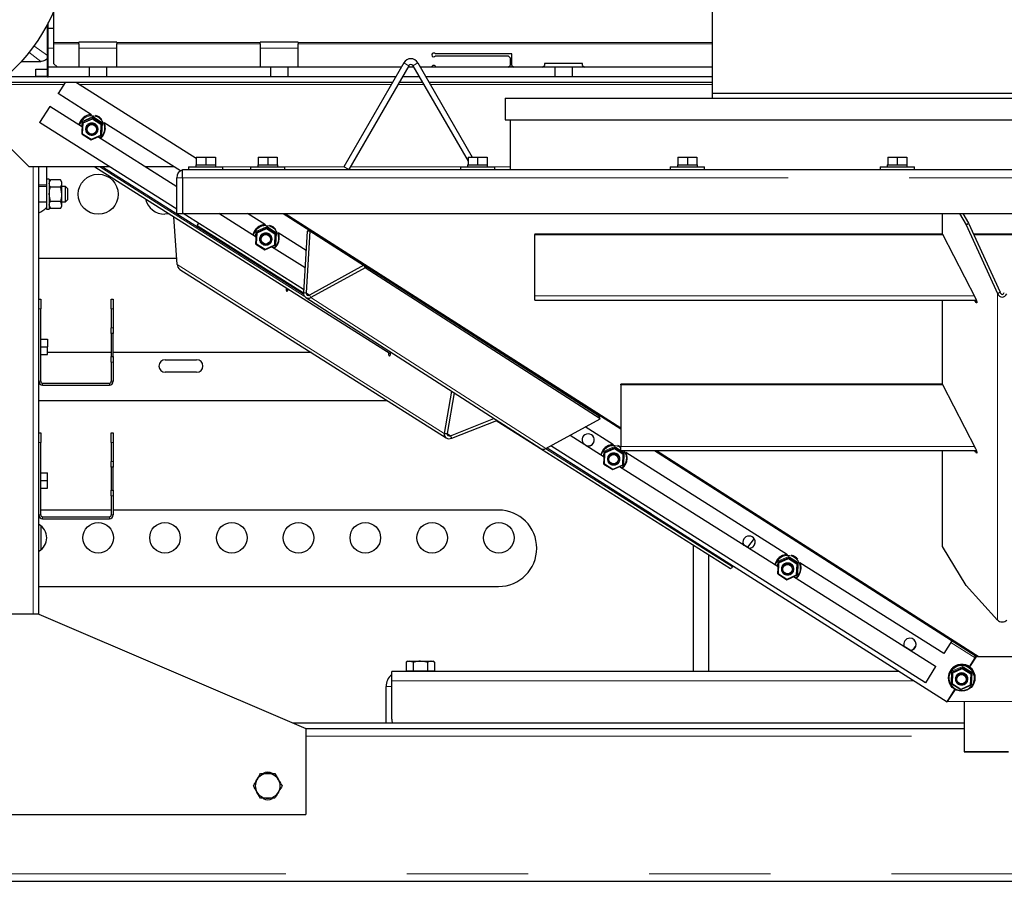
# Model space of a CAD drawing. Header units: millimetres. Extents: x 22 to 263, y 70 to 159.
# Tile 25 of 74: x 107 to 117, y 73 to 82. Entities that reach past the tile are written whole.
import ezdxf

# ---------------------------------------------------------------- set-up
doc = ezdxf.new("R2010")
doc.units = ezdxf.units.MM
doc.linetypes.add('PHANTOM', pattern=[12.7, 6.35, -1.27, 1.27, -1.27, 1.27, -1.27])

msp = doc.modelspace()

# ---------------------------------------------------------------- linework, layer by layer
at = {"color": 7, "linetype": 'Continuous', "lineweight": 25}
for p, q in [((114.003, 89.581), (114.003, 80.881)), ((107.099, 81.737), (107.099, 81.413)), ((107.033, 81.053), (107.033, 81.603)), ((107.043, 81.053), (107.043, 81.622)), ((107.099, 81.559), (107.043, 81.559)), ((107.099, 81.413), (107.099, 81.398)), ((107.099, 81.398), (107.099, 81.193)), ((107.763, 81.418), (107.363, 81.418)), ((107.363, 81.413), (107.363, 81.418)), ((107.363, 81.398), (107.363, 81.413)), ((107.363, 81.398), (107.363, 81.153)), ((107.763, 81.418), (107.763, 81.413)), ((107.763, 81.413), (107.763, 81.398)), ((107.763, 81.153), (107.763, 81.398)), ((109.663, 81.418), (109.263, 81.418)), ((109.263, 81.413), (109.263, 81.418)), ((109.263, 81.398), (109.263, 81.413)), ((109.263, 81.398), (109.263, 81.153)), ((109.663, 81.418), (109.663, 81.413)), ((109.663, 81.413), (109.663, 81.398)), ((109.663, 81.153), (109.663, 81.398)), ((111.903, 81.293), (111.1, 81.293)), ((111.1, 81.273), (111.863, 81.273)), ((111.883, 81.253), (111.863, 81.273)), ((111.883, 81.253), (111.883, 81.173)), ((111.903, 81.173), (111.903, 81.293)), ((106.758, 81.213), (106.965, 81.213)), ((106.913, 81.133), (107.033, 81.133)), ((106.913, 81.053), (106.913, 81.133)), ((107.043, 81.053), (107.043, 81.153)), ((107.473, 81.153), (107.043, 81.153)), ((107.099, 81.193), (107.139, 81.153)), ((107.473, 81.153), (107.473, 81.053)), ((107.653, 81.153), (107.473, 81.153)), ((107.653, 81.153), (107.653, 81.053)), ((109.373, 81.153), (107.653, 81.153)), ((109.373, 81.153), (109.373, 81.053)), ((109.553, 81.153), (109.373, 81.153)), ((109.553, 81.153), (109.553, 81.053)), ((110.742, 81.153), (109.553, 81.153)), ((110.769, 81.2), (110.141, 80.111)), ((110.821, 81.17), (110.193, 80.081)), ((110.875, 81.153), (110.812, 81.153)), ((110.865, 81.17), (111.443, 80.169)), ((110.917, 81.2), (111.488, 80.211)), ((112.353, 81.153), (110.944, 81.153)), ((111.863, 81.153), (111.883, 81.173)), ((111.903, 81.173), (111.923, 81.153)), ((112.223, 81.153), (112.243, 81.173)), ((112.643, 81.193), (112.243, 81.193)), ((112.243, 81.193), (112.243, 81.173)), ((112.353, 81.153), (112.353, 81.053)), ((112.533, 81.153), (112.353, 81.153)), ((112.533, 81.153), (112.533, 81.053)), ((114.003, 81.153), (112.533, 81.153)), ((112.643, 81.173), (112.643, 81.193)), ((112.643, 81.173), (112.663, 81.153)), ((110.685, 81.053), (106.596, 81.053)), ((107.033, 81.058), (106.913, 81.058)), ((107.033, 81.053), (107.043, 81.053)), ((107.473, 81.053), (107.043, 81.053)), ((109.373, 81.053), (107.653, 81.053)), ((110.685, 81.053), (109.553, 81.053)), ((110.932, 81.053), (110.754, 81.053)), ((114.003, 81.053), (111.002, 81.053)), ((112.353, 81.053), (111.002, 81.053)), ((114.003, 81.053), (112.533, 81.053)), ((110.65, 80.993), (106.525, 80.993)), ((107.218, 80.993), (107.145, 80.877)), ((108.594, 80.198), (107.337, 80.992)), ((110.967, 80.993), (110.719, 80.993)), ((114.003, 80.993), (111.036, 80.993)), ((107.145, 80.877), (107.143, 80.878)), ((107.497, 80.654), (107.145, 80.877)), ((111.833, 80.831), (111.833, 80.601)), ((111.833, 80.831), (122.253, 80.831)), ((114.003, 80.881), (114.003, 80.831)), ((114.003, 80.881), (120.083, 80.881)), ((107.059, 80.742), (106.952, 80.573)), ((107.057, 80.743), (107.059, 80.742)), ((107.4, 80.526), (107.059, 80.742)), ((107.508, 80.626), (107.508, 80.618)), ((106.343, 80.605), (106.843, 80.109)), ((106.952, 80.573), (106.949, 80.575)), ((108.389, 79.665), (106.952, 80.573)), ((107.397, 80.453), (107.402, 80.572)), ((107.403, 80.58), (107.402, 80.572)), ((107.439, 80.512), (107.439, 80.51)), ((107.602, 80.567), (107.601, 80.559)), ((108.427, 80.067), (107.628, 80.571)), ((107.64, 80.505), (107.64, 80.513)), ((111.833, 80.601), (122.253, 80.601)), ((111.883, 80.601), (111.883, 80.081)), ((107.397, 80.453), (107.491, 80.394)), ((107.491, 80.394), (107.596, 80.44)), ((107.559, 80.498), (107.559, 80.5)), ((108.389, 79.901), (107.561, 80.425)), ((107.597, 80.448), (107.596, 80.44)), ((107.639, 80.501), (107.64, 80.505)), ((108.594, 80.211), (108.594, 80.131)), ((108.594, 80.211), (108.694, 80.211)), ((108.694, 80.211), (108.694, 80.131)), ((108.694, 80.211), (108.794, 80.211)), ((108.794, 80.211), (108.794, 80.131)), ((109.243, 80.211), (109.243, 80.131)), ((109.243, 80.211), (109.343, 80.211)), ((109.343, 80.211), (109.343, 80.131)), ((109.343, 80.211), (109.443, 80.211)), ((109.443, 80.211), (109.443, 80.131)), ((111.443, 80.211), (111.443, 80.131)), ((111.443, 80.211), (111.543, 80.211)), ((111.543, 80.211), (111.543, 80.131)), ((111.543, 80.211), (111.643, 80.211)), ((111.643, 80.211), (111.643, 80.131)), ((113.643, 80.211), (113.643, 80.131)), ((113.643, 80.211), (113.743, 80.211)), ((113.743, 80.211), (113.743, 80.131)), ((113.743, 80.211), (113.843, 80.211)), ((113.843, 80.211), (113.843, 80.131)), ((115.843, 80.211), (115.843, 80.131)), ((115.843, 80.211), (115.943, 80.211)), ((115.943, 80.211), (115.943, 80.131)), ((115.943, 80.211), (116.043, 80.211)), ((116.043, 80.211), (116.043, 80.131)), ((107.685, 80.109), (106.843, 80.109)), ((106.943, 78.723), (106.943, 80.109)), ((107.023, 80.109), (107.023, 79.98)), ((107.532, 80.109), (110.627, 78.154)), ((107.61, 80.109), (109.718, 78.778)), ((108.359, 80.109), (108.06, 80.109)), ((108.389, 79.901), (108.06, 80.109)), ((108.514, 80.111), (108.514, 80.081)), ((108.514, 80.111), (108.874, 80.111)), ((108.589, 80.131), (108.589, 80.111)), ((108.589, 80.131), (108.594, 80.131)), ((108.594, 80.131), (108.616, 80.131)), ((108.616, 80.131), (108.672, 80.131)), ((108.672, 80.131), (108.694, 80.131)), ((108.694, 80.131), (108.716, 80.131)), ((108.716, 80.131), (108.772, 80.131)), ((108.772, 80.131), (108.794, 80.131)), ((108.794, 80.131), (108.799, 80.131)), ((108.799, 80.111), (108.799, 80.131)), ((108.874, 80.081), (108.874, 80.111)), ((109.163, 80.111), (109.163, 80.081)), ((109.163, 80.111), (109.523, 80.111)), ((109.238, 80.131), (109.238, 80.111)), ((109.238, 80.131), (109.243, 80.131)), ((109.243, 80.131), (109.265, 80.131)), ((109.265, 80.131), (109.321, 80.131)), ((109.321, 80.131), (109.343, 80.131)), ((109.343, 80.131), (109.365, 80.131)), ((109.365, 80.131), (109.421, 80.131)), ((109.421, 80.131), (109.443, 80.131)), ((109.443, 80.131), (109.448, 80.131)), ((109.448, 80.111), (109.448, 80.131)), ((109.523, 80.081), (109.523, 80.111)), ((110.193, 80.081), (110.141, 80.111)), ((111.363, 80.111), (111.363, 80.081)), ((111.363, 80.111), (111.723, 80.111)), ((111.438, 80.131), (111.438, 80.111)), ((111.438, 80.131), (111.443, 80.131)), ((111.443, 80.131), (111.465, 80.131)), ((111.465, 80.131), (111.521, 80.131)), ((111.521, 80.131), (111.543, 80.131)), ((111.543, 80.131), (111.565, 80.131)), ((111.565, 80.131), (111.621, 80.131)), ((111.621, 80.131), (111.643, 80.131)), ((111.643, 80.131), (111.648, 80.131)), ((111.648, 80.111), (111.648, 80.131)), ((111.723, 80.081), (111.723, 80.111)), ((113.563, 80.111), (113.563, 80.081)), ((113.563, 80.111), (113.923, 80.111)), ((113.638, 80.131), (113.638, 80.111)), ((113.638, 80.131), (113.643, 80.131)), ((113.643, 80.131), (113.665, 80.131)), ((113.665, 80.131), (113.721, 80.131)), ((113.721, 80.131), (113.743, 80.131)), ((113.743, 80.131), (113.765, 80.131)), ((113.765, 80.131), (113.821, 80.131)), ((113.821, 80.131), (113.843, 80.131)), ((113.843, 80.131), (113.848, 80.131)), ((113.848, 80.111), (113.848, 80.131)), ((113.923, 80.081), (113.923, 80.111)), ((115.763, 80.111), (115.763, 80.081)), ((115.763, 80.111), (116.123, 80.111)), ((115.838, 80.131), (115.838, 80.111)), ((115.838, 80.131), (115.843, 80.131)), ((115.843, 80.131), (115.865, 80.131)), ((115.865, 80.131), (115.921, 80.131)), ((115.921, 80.131), (115.943, 80.131)), ((115.943, 80.131), (115.965, 80.131)), ((115.965, 80.131), (116.021, 80.131)), ((116.021, 80.131), (116.043, 80.131)), ((116.043, 80.131), (116.048, 80.131)), ((116.048, 80.111), (116.048, 80.131)), ((116.123, 80.081), (116.123, 80.111)), ((108.389, 79.621), (108.389, 79.996)), ((108.449, 79.996), (108.449, 80.081)), ((108.449, 80.081), (108.474, 80.081)), ((108.449, 79.996), (108.449, 79.621)), ((108.474, 80.081), (125.612, 80.081)), ((107.023, 79.903), (106.943, 79.903)), ((107.053, 79.98), (107.023, 79.98)), ((107.023, 79.98), (107.023, 79.666)), ((107.053, 79.98), (107.053, 79.666)), ((107.065, 79.973), (107.053, 79.953)), ((107.171, 79.973), (107.065, 79.973)), ((107.171, 79.898), (107.065, 79.898)), ((107.183, 79.953), (107.171, 79.973)), ((107.171, 79.898), (107.183, 79.823)), ((107.183, 79.953), (107.183, 79.936)), ((107.183, 79.936), (107.183, 79.823)), ((107.223, 79.903), (107.183, 79.903)), ((107.243, 79.883), (107.223, 79.903)), ((107.223, 79.743), (107.223, 79.903)), ((107.065, 79.748), (107.053, 79.823)), ((107.183, 79.823), (107.183, 79.711)), ((107.243, 79.883), (107.243, 79.763)), ((106.943, 79.743), (107.023, 79.743)), ((107.065, 79.673), (107.053, 79.711)), ((107.053, 79.693), (107.065, 79.673)), ((107.171, 79.748), (107.065, 79.748)), ((107.171, 79.748), (107.183, 79.711)), ((107.171, 79.673), (107.183, 79.693)), ((107.183, 79.743), (107.223, 79.743)), ((107.183, 79.711), (107.183, 79.693)), ((107.223, 79.743), (107.243, 79.763)), ((107.023, 79.666), (107.053, 79.666)), ((107.171, 79.673), (107.065, 79.673)), ((108.393, 79.086), (108.36, 79.586)), ((108.389, 79.621), (108.449, 79.621)), ((108.449, 79.621), (125.637, 79.621)), ((109.719, 78.824), (108.458, 79.621)), ((109.223, 79.374), (108.832, 79.621)), ((109.32, 79.502), (109.132, 79.621)), ((109.506, 79.621), (113.043, 77.363)), ((116.417, 79.405), (116.417, 79.621)), ((116.594, 79.621), (116.665, 79.504)), ((116.629, 79.621), (116.691, 79.519)), ((108.619, 79.52), (108.603, 79.496)), ((108.604, 79.499), (108.603, 79.496)), ((108.603, 79.496), (109.717, 78.789)), ((108.617, 79.52), (108.604, 79.499)), ((116.665, 79.504), (116.691, 79.519)), ((116.665, 79.504), (116.995, 78.781)), ((116.691, 79.519), (117.021, 78.795)), ((109.22, 79.301), (109.225, 79.42)), ((109.226, 79.427), (109.225, 79.42)), ((109.332, 79.474), (109.331, 79.466)), ((109.426, 79.414), (109.425, 79.407)), ((109.745, 79.234), (109.451, 79.419)), ((109.757, 79.437), (109.717, 78.789)), ((109.786, 79.437), (109.746, 78.788)), ((109.786, 79.437), (109.757, 79.437)), ((110.347, 79.076), (109.786, 79.437)), ((112.143, 79.407), (112.143, 79.401)), ((112.143, 79.407), (116.417, 79.407)), ((112.143, 79.401), (116.419, 79.401)), ((112.143, 78.757), (112.143, 79.401)), ((116.417, 79.405), (116.761, 78.733)), ((116.742, 79.407), (117.344, 79.407)), ((116.745, 79.401), (117.341, 79.401)), ((109.22, 79.301), (109.314, 79.241)), ((109.263, 79.36), (109.263, 79.358)), ((109.314, 79.241), (109.42, 79.288)), ((109.382, 79.346), (109.382, 79.348)), ((109.734, 79.052), (109.384, 79.272)), ((109.421, 79.296), (109.42, 79.288)), ((109.463, 79.353), (109.464, 79.361)), ((109.463, 79.349), (109.463, 79.353)), ((106.943, 79.153), (108.389, 79.153)), ((110.351, 79.079), (109.781, 78.766)), ((110.364, 79.053), (110.351, 79.079)), ((112.816, 77.496), (110.351, 79.079)), ((108.422, 79.035), (111.214, 77.27)), ((110.364, 79.053), (109.794, 78.74)), ((112.829, 77.47), (110.364, 79.053)), ((112.143, 78.713), (112.143, 78.757)), ((116.995, 78.781), (117.021, 78.795)), ((106.943, 78.723), (106.963, 78.723)), ((106.943, 78.623), (106.943, 78.723)), ((106.963, 78.723), (106.963, 78.623)), ((107.703, 78.723), (107.723, 78.723)), ((107.703, 78.623), (107.703, 78.723)), ((107.723, 78.723), (107.723, 78.623)), ((109.741, 78.741), (112.206, 77.158)), ((112.143, 78.713), (116.771, 78.713)), ((116.417, 77.829), (116.417, 78.713)), ((116.761, 78.699), (116.751, 78.713)), ((106.943, 77.863), (106.943, 78.623)), ((106.963, 77.863), (106.963, 78.623)), ((107.703, 78.623), (107.703, 78.423)), ((107.723, 78.623), (107.723, 78.423)), ((107.703, 78.363), (107.703, 78.423)), ((107.723, 78.363), (107.703, 78.363)), ((107.703, 78.363), (107.703, 78.123)), ((107.723, 78.423), (107.723, 78.363)), ((107.723, 78.123), (107.723, 78.363)), ((106.963, 78.303), (107.033, 78.303)), ((107.033, 78.303), (107.033, 78.223)), ((106.963, 78.223), (107.033, 78.223)), ((106.963, 78.143), (107.033, 78.143)), ((107.033, 78.143), (107.033, 78.223)), ((107.703, 78.163), (107.033, 78.163)), ((109.801, 78.163), (107.723, 78.163)), ((110.613, 78.163), (110.613, 78.163)), ((110.629, 78.171), (110.627, 78.154)), ((107.703, 78.123), (107.723, 78.123)), ((107.703, 78.063), (107.703, 78.123)), ((107.703, 78.063), (107.703, 77.863)), ((107.723, 78.123), (107.723, 78.063)), ((107.723, 78.063), (107.723, 77.863)), ((108.268, 78.088), (108.598, 78.088)), ((108.598, 77.958), (108.268, 77.958)), ((106.943, 77.323), (106.943, 77.863)), ((106.983, 77.843), (107.683, 77.843)), ((116.417, 77.831), (113.043, 77.831)), ((113.043, 77.825), (113.043, 77.831)), ((116.417, 77.829), (116.761, 77.157)), ((106.983, 77.823), (107.683, 77.823)), ((111.271, 77.759), (111.193, 77.316)), ((111.297, 77.741), (111.223, 77.315)), ((116.419, 77.825), (113.043, 77.825)), ((113.043, 77.825), (113.043, 77.181)), ((106.943, 77.663), (110.592, 77.663)), ((111.259, 77.292), (111.715, 77.473)), ((111.272, 77.266), (111.746, 77.453)), ((111.739, 77.451), (114.194, 75.9)), ((112.259, 77.157), (112.829, 77.47)), ((112.829, 77.47), (112.816, 77.496)), ((106.943, 77.323), (106.963, 77.323)), ((106.943, 77.223), (106.943, 77.323)), ((106.963, 77.323), (106.963, 77.223)), ((107.703, 77.223), (107.703, 77.323)), ((107.703, 77.323), (107.723, 77.323)), ((107.723, 77.323), (107.723, 77.223)), ((111.193, 77.316), (111.223, 77.315)), ((112.967, 77.197), (112.672, 77.384)), ((106.943, 76.463), (106.943, 77.223)), ((106.963, 76.463), (106.963, 77.223)), ((107.703, 77.223), (107.703, 77.023)), ((107.723, 77.223), (107.723, 77.023)), ((111.272, 77.266), (111.259, 77.292)), ((112.87, 77.069), (112.512, 77.296)), ((112.686, 77.188), (112.652, 77.209)), ((112.272, 77.164), (113.365, 76.473)), ((112.274, 77.165), (116.464, 74.505)), ((116.238, 74.704), (112.312, 77.186)), ((112.678, 77.191), (112.658, 77.204)), ((112.867, 76.996), (112.872, 77.115)), ((112.873, 77.123), (112.872, 77.115)), ((112.979, 77.169), (112.978, 77.162)), ((113.043, 77.137), (113.043, 77.181)), ((113.043, 77.137), (116.771, 77.137)), ((113.073, 77.11), (113.072, 77.102)), ((114.791, 76.045), (113.098, 77.115)), ((113.396, 77.137), (116.758, 74.99)), ((116.417, 76.131), (116.417, 77.137)), ((116.761, 77.123), (116.751, 77.137)), ((107.703, 76.963), (107.703, 77.023)), ((107.723, 77.023), (107.723, 76.963)), ((112.91, 77.055), (112.91, 77.053)), ((113.029, 77.041), (113.029, 77.043)), ((113.11, 77.048), (113.111, 77.056)), ((113.11, 77.044), (113.11, 77.048)), ((106.963, 76.903), (107.033, 76.903)), ((107.033, 76.823), (107.033, 76.903)), ((107.723, 76.963), (107.703, 76.963)), ((107.703, 76.963), (107.703, 76.723)), ((107.723, 76.723), (107.723, 76.963)), ((112.867, 76.996), (112.961, 76.937)), ((112.961, 76.937), (113.067, 76.983)), ((114.694, 75.917), (113.031, 76.968)), ((113.068, 76.991), (113.067, 76.983)), ((106.963, 76.823), (107.033, 76.823)), ((107.033, 76.743), (107.033, 76.823)), ((106.963, 76.743), (107.033, 76.743)), ((107.703, 76.723), (107.723, 76.723)), ((107.703, 76.663), (107.703, 76.723)), ((107.723, 76.723), (107.723, 76.663)), ((107.703, 76.663), (107.703, 76.463)), ((107.723, 76.663), (107.723, 76.463)), ((107.703, 76.513), (106.963, 76.513)), ((111.763, 76.513), (107.723, 76.513)), ((106.943, 75.423), (106.943, 76.463)), ((106.983, 76.443), (107.683, 76.443)), ((106.983, 76.423), (107.683, 76.423)), ((106.963, 76.351), (106.963, 76.096)), ((114.441, 76.214), (114.371, 76.123)), ((113.803, 76.147), (113.803, 74.823)), ((113.806, 74.823), (113.806, 76.145)), ((114.383, 76.116), (114.332, 76.148)), ((114.378, 76.116), (114.335, 76.144)), ((116.665, 75.723), (116.417, 76.131)), ((113.968, 74.823), (113.968, 76.042)), ((114.697, 75.97), (114.696, 75.963)), ((114.802, 76.017), (114.801, 76.009)), ((114.222, 75.929), (114.215, 75.919)), ((114.691, 75.844), (114.696, 75.963)), ((114.733, 75.903), (114.733, 75.901)), ((114.853, 75.889), (114.853, 75.891)), ((114.896, 75.958), (114.895, 75.95)), ((116.431, 75.009), (114.922, 75.962)), ((114.933, 75.892), (114.934, 75.896)), ((114.934, 75.896), (114.934, 75.904)), ((114.691, 75.844), (114.785, 75.784)), ((114.785, 75.784), (114.89, 75.831)), ((116.345, 74.873), (114.855, 75.815)), ((114.891, 75.839), (114.89, 75.831)), ((106.943, 75.713), (111.763, 75.713)), ((116.995, 75.36), (116.665, 75.723)), ((106.943, 75.423), (106.143, 75.423)), ((106.943, 75.423), (109.743, 74.223)), ((116.516, 75.144), (116.431, 75.009)), ((116.758, 74.99), (116.516, 75.144)), ((116.077, 75.045), (116.015, 75.084)), ((116.074, 75.045), (116.016, 75.081)), ((116.772, 74.982), (116.699, 74.871)), ((116.772, 74.982), (116.699, 74.871)), ((116.699, 74.871), (116.758, 74.964)), ((116.774, 74.981), (116.701, 74.869)), ((116.77, 74.982), (116.758, 74.99)), ((116.758, 74.964), (116.762, 74.976)), ((116.77, 74.983), (116.759, 74.965)), ((116.766, 74.985), (116.764, 74.98)), ((116.816, 74.977), (116.802, 74.975)), ((116.826, 74.976), (116.826, 74.974)), ((117.26, 74.974), (116.826, 74.974)), ((110.813, 74.929), (110.793, 74.918)), ((110.793, 74.918), (110.793, 74.829)), ((110.813, 74.929), (110.83, 74.929)), ((110.868, 74.918), (110.83, 74.929)), ((110.83, 74.929), (110.943, 74.929)), ((110.868, 74.918), (110.868, 74.829)), ((110.943, 74.929), (111.056, 74.929)), ((111.018, 74.918), (111.018, 74.829)), ((111.093, 74.918), (111.056, 74.929)), ((111.056, 74.929), (111.073, 74.929)), ((111.093, 74.918), (111.073, 74.929)), ((111.093, 74.918), (111.093, 74.829)), ((116.345, 74.873), (116.238, 74.704)), ((116.342, 74.876), (116.345, 74.873)), ((116.626, 74.865), (116.625, 74.857)), ((115.963, 74.823), (110.643, 74.823)), ((110.643, 74.723), (110.643, 74.823)), ((110.793, 74.829), (110.83, 74.829)), ((110.813, 74.829), (110.813, 74.823)), ((110.83, 74.829), (110.868, 74.829)), ((110.868, 74.829), (110.943, 74.829)), ((110.943, 74.829), (111.018, 74.829)), ((111.018, 74.829), (111.056, 74.829)), ((111.056, 74.829), (111.093, 74.829)), ((111.073, 74.823), (111.073, 74.829)), ((116.479, 74.772), (116.478, 74.768)), ((116.514, 74.692), (116.519, 74.81)), ((116.52, 74.818), (116.519, 74.81)), ((116.557, 74.751), (116.557, 74.749)), ((116.676, 74.737), (116.676, 74.738)), ((116.72, 74.805), (116.719, 74.798)), ((116.757, 74.74), (116.757, 74.744)), ((110.583, 74.283), (110.583, 74.663)), ((110.643, 74.323), (110.643, 74.723)), ((116.464, 74.505), (116.547, 74.634)), ((116.548, 74.634), (116.467, 74.509)), ((116.514, 74.692), (116.608, 74.632)), ((116.608, 74.632), (116.714, 74.679)), ((116.715, 74.686), (116.714, 74.679)), ((116.467, 74.509), (117.619, 74.511)), ((116.643, 74.51), (116.643, 73.98)), ((109.603, 74.283), (116.643, 74.283)), ((109.743, 74.223), (116.643, 74.223)), ((109.743, 74.223), (109.743, 73.323)), ((109.268, 73.753), (109.343, 73.753)), ((109.418, 73.753), (109.456, 73.688)), ((109.268, 73.493), (109.23, 73.558)), ((109.418, 73.493), (109.343, 73.493)), ((106.143, 73.323), (109.743, 73.323)), ((103.183, 72.623), (130.903, 72.623))]:
    msp.add_line(p, q, dxfattribs=at)
at = {"color": 8, "linetype": 'PHANTOM', "lineweight": 18}
for p, q in [((106.89, 81.379), (107.033, 81.275)), ((107.099, 81.353), (107.043, 81.353)), ((107.099, 81.413), (107.363, 81.413)), ((107.363, 81.398), (107.099, 81.398)), ((107.763, 81.353), (107.363, 81.353)), ((107.763, 81.413), (109.263, 81.413)), ((109.263, 81.398), (107.763, 81.398)), ((109.663, 81.353), (109.263, 81.353)), ((109.663, 81.413), (114.003, 81.413)), ((114.003, 81.398), (109.663, 81.398)), ((106.965, 81.213), (106.838, 81.313)), ((110.821, 81.17), (110.769, 81.2)), ((110.865, 81.17), (110.917, 81.2)), ((106.497, 80.972), (107.203, 80.972)), ((107.369, 80.972), (110.637, 80.972)), ((110.707, 80.972), (110.979, 80.972)), ((111.049, 80.972), (114.003, 80.972)), ((107.395, 80.586), (107.509, 80.636)), ((107.402, 80.572), (107.508, 80.618)), ((107.508, 80.626), (107.403, 80.58)), ((107.602, 80.567), (107.508, 80.626)), ((107.508, 80.618), (107.601, 80.559)), ((107.509, 80.636), (107.611, 80.572)), ((107.393, 80.531), (107.395, 80.586)), ((107.408, 80.567), (107.403, 80.456)), ((107.507, 80.611), (107.408, 80.567)), ((107.595, 80.555), (107.507, 80.611)), ((107.591, 80.443), (107.595, 80.555)), ((107.601, 80.559), (107.596, 80.44)), ((107.597, 80.448), (107.602, 80.567)), ((107.611, 80.572), (107.605, 80.444)), ((107.403, 80.456), (107.491, 80.4)), ((107.491, 80.4), (107.591, 80.443)), ((107.605, 80.444), (107.561, 80.424)), ((106.883, 75.423), (106.883, 80.109)), ((107.584, 80.109), (109.726, 78.756)), ((109.163, 80.109), (108.874, 80.109)), ((110.144, 80.109), (109.523, 80.109)), ((111.363, 80.109), (110.209, 80.109)), ((111.883, 80.109), (111.723, 80.109)), ((108.449, 79.996), (108.389, 79.996)), ((108.449, 79.996), (125.637, 79.996)), ((107.023, 79.923), (106.943, 79.923)), ((109.527, 79.621), (113.043, 77.376)), ((109.218, 79.434), (109.333, 79.484)), ((109.333, 79.484), (109.434, 79.42)), ((109.216, 79.379), (109.218, 79.434)), ((109.225, 79.42), (109.331, 79.466)), ((109.332, 79.474), (109.226, 79.427)), ((109.231, 79.415), (109.226, 79.303)), ((109.33, 79.459), (109.231, 79.415)), ((109.419, 79.403), (109.33, 79.459)), ((109.331, 79.466), (109.425, 79.407)), ((109.426, 79.414), (109.332, 79.474)), ((109.414, 79.291), (109.419, 79.403)), ((109.425, 79.407), (109.42, 79.288)), ((109.421, 79.296), (109.426, 79.414)), ((109.434, 79.42), (109.429, 79.291)), ((109.226, 79.303), (109.315, 79.248)), ((109.315, 79.248), (109.414, 79.291)), ((109.429, 79.291), (109.385, 79.272)), ((111.193, 77.316), (108.393, 79.086)), ((109.746, 78.788), (109.717, 78.789)), ((109.781, 78.766), (109.746, 78.788)), ((109.781, 78.766), (109.794, 78.74)), ((112.143, 78.757), (116.749, 78.757)), ((116.995, 75.36), (116.995, 78.781)), ((109.794, 78.74), (112.259, 77.157)), ((116.761, 78.699), (116.774, 78.705)), ((106.963, 78.623), (106.943, 78.623)), ((107.723, 78.623), (107.703, 78.623)), ((107.703, 78.423), (107.723, 78.423)), ((110.613, 78.163), (110.613, 78.163)), ((107.723, 78.063), (107.703, 78.063)), ((106.963, 77.863), (106.943, 77.863)), ((106.983, 77.823), (106.983, 77.843)), ((107.683, 77.823), (107.683, 77.843)), ((107.703, 77.863), (107.723, 77.863)), ((111.259, 77.292), (111.223, 77.315)), ((106.963, 77.223), (106.943, 77.223)), ((107.723, 77.223), (107.703, 77.223)), ((112.257, 77.156), (114.215, 75.919)), ((112.863, 77.074), (112.865, 77.129)), ((112.865, 77.129), (112.979, 77.179)), ((112.872, 77.115), (112.978, 77.162)), ((112.979, 77.169), (112.873, 77.123)), ((112.878, 77.11), (112.873, 76.999)), ((112.977, 77.154), (112.878, 77.11)), ((113.066, 77.098), (112.977, 77.154)), ((112.978, 77.162), (113.072, 77.102)), ((112.979, 77.179), (113.043, 77.139)), ((113.073, 77.11), (112.979, 77.169)), ((116.749, 77.181), (113.043, 77.181)), ((113.046, 77.137), (113.081, 77.115)), ((113.068, 76.991), (113.073, 77.11)), ((113.081, 77.115), (113.076, 76.987)), ((113.417, 77.137), (116.802, 74.975)), ((116.761, 77.123), (116.774, 77.13)), ((107.703, 77.023), (107.723, 77.023)), ((113.061, 76.987), (113.066, 77.098)), ((113.072, 77.102), (113.067, 76.983)), ((112.873, 76.999), (112.962, 76.943)), ((112.962, 76.943), (113.061, 76.987)), ((113.076, 76.987), (113.032, 76.967)), ((107.723, 76.663), (107.703, 76.663)), ((106.963, 76.463), (106.943, 76.463)), ((106.983, 76.423), (106.983, 76.443)), ((107.683, 76.423), (107.683, 76.443)), ((107.703, 76.463), (107.723, 76.463)), ((114.686, 75.922), (114.689, 75.977)), ((114.689, 75.977), (114.803, 76.027)), ((114.696, 75.963), (114.801, 76.009)), ((114.802, 76.017), (114.697, 75.97)), ((114.801, 76.002), (114.701, 75.958)), ((114.801, 76.009), (114.895, 75.95)), ((114.889, 75.946), (114.801, 76.002)), ((114.896, 75.958), (114.802, 76.017)), ((114.803, 76.027), (114.904, 75.963)), ((114.701, 75.958), (114.697, 75.846)), ((114.884, 75.834), (114.889, 75.946)), ((114.895, 75.95), (114.89, 75.831)), ((114.891, 75.839), (114.896, 75.958)), ((114.904, 75.963), (114.899, 75.834)), ((114.697, 75.846), (114.785, 75.791)), ((114.785, 75.791), (114.884, 75.834)), ((114.899, 75.834), (114.855, 75.815)), ((116.504, 75.125), (116.758, 74.964)), ((116.512, 74.824), (116.626, 74.874)), ((116.519, 74.81), (116.625, 74.857)), ((116.626, 74.865), (116.52, 74.818)), ((116.624, 74.849), (116.525, 74.806)), ((116.713, 74.794), (116.624, 74.849)), ((116.625, 74.857), (116.719, 74.798)), ((116.626, 74.874), (116.728, 74.81)), ((116.72, 74.805), (116.626, 74.865)), ((116.507, 74.696), (116.512, 74.824)), ((116.525, 74.806), (116.52, 74.694)), ((116.708, 74.682), (116.713, 74.794)), ((116.719, 74.798), (116.714, 74.679)), ((116.715, 74.686), (116.72, 74.805)), ((116.728, 74.81), (116.722, 74.682)), ((110.643, 74.663), (110.583, 74.663)), ((116.121, 74.723), (110.643, 74.723)), ((116.608, 74.632), (116.507, 74.696)), ((116.52, 74.694), (116.609, 74.638)), ((116.722, 74.682), (116.608, 74.632)), ((116.609, 74.638), (116.708, 74.682)), ((109.743, 74.143), (116.643, 74.143)), ((103.183, 72.703), (130.903, 72.703))]:
    msp.add_line(p, q, dxfattribs=at)
at = {"color": 7, "linetype": 'Continuous', "lineweight": 25, "flags": 128}
for points in [[(107.64, 80.513), (107.638, 80.544), (107.631, 80.57)], [(108.31, 79.618), (108.305, 79.617), (108.266, 79.613)], [(109.464, 79.361), (109.462, 79.392), (109.454, 79.417)], [(109.553, 78.833), (109.551, 78.82), (109.549, 78.81), (109.547, 78.805), (109.544, 78.804), (109.542, 78.807), (109.54, 78.815), (109.539, 78.827), (109.539, 78.842)], [(116.761, 78.733), (116.768, 78.718), (116.774, 78.706), (116.777, 78.695), (116.778, 78.688), (116.777, 78.685), (116.774, 78.685), (116.768, 78.69), (116.761, 78.699)], [(110.627, 78.154), (110.625, 78.141), (110.623, 78.131), (110.621, 78.126), (110.618, 78.125), (110.616, 78.128), (110.614, 78.136), (110.613, 78.148), (110.613, 78.163)], [(113.009, 77.192), (113.037, 77.181), (113.043, 77.178)], [(113.111, 77.056), (113.109, 77.087), (113.101, 77.113)], [(116.761, 77.157), (116.768, 77.143), (116.774, 77.13), (116.777, 77.119), (116.778, 77.112), (116.777, 77.109), (116.774, 77.11), (116.768, 77.115), (116.761, 77.123)], [(114.934, 75.904), (114.932, 75.935), (114.925, 75.96)], [(116.826, 74.974), (116.827, 74.975), (116.827, 74.975), (116.826, 74.976), (116.825, 74.977), (116.823, 74.977), (116.821, 74.977), (116.818, 74.977), (116.816, 74.977)], [(116.643, 73.98), (116.647, 73.98), (116.657, 73.98), (116.675, 73.98), (116.699, 73.981), (116.729, 73.981), (116.765, 73.981), (116.806, 73.981), (116.851, 73.981), (116.899, 73.981), (116.95, 73.981), (117.003, 73.981), (117.056, 73.981), (117.11, 73.981)], [(117.11, 73.979), (117.056, 73.979), (117.003, 73.979), (116.95, 73.979), (116.899, 73.979), (116.851, 73.979), (116.806, 73.979), (116.765, 73.979), (116.729, 73.979), (116.699, 73.979), (116.675, 73.98), (116.657, 73.98), (116.647, 73.98), (116.643, 73.98)], [(116.683, 73.98), (116.687, 73.98), (116.697, 73.98), (116.714, 73.98), (116.738, 73.981), (116.767, 73.981), (116.802, 73.981), (116.842, 73.981), (116.885, 73.981), (116.932, 73.981), (116.981, 73.981), (117.03, 73.981), (117.081, 73.981)], [(117.081, 73.979), (117.03, 73.979), (116.981, 73.979), (116.932, 73.979), (116.885, 73.979), (116.842, 73.979), (116.802, 73.979), (116.767, 73.979), (116.738, 73.98), (116.714, 73.98), (116.697, 73.98), (116.687, 73.98), (116.683, 73.98)]]:
    msp.add_lwpolyline(points, dxfattribs=at)
at = {"color": 7, "linetype": 'Continuous', "lineweight": 25}
for centre, radius in [((105.273, 82.553), 2), ((107.499, 80.504), 0.0599), ((107.499, 80.503), 0.0498), ((107.566, 79.823), 0.21), ((109.323, 79.352), 0.0599), ((109.323, 79.351), 0.0498), ((112.969, 77.047), 0.0599), ((112.969, 77.046), 0.0498), ((107.566, 76.223), 0.16), ((108.266, 76.223), 0.16), ((108.966, 76.223), 0.16), ((109.666, 76.223), 0.16), ((110.366, 76.223), 0.16), ((111.066, 76.223), 0.16), ((111.766, 76.223), 0.16), ((114.793, 75.895), 0.0599), ((114.793, 75.894), 0.0498), ((116.618, 74.754), 0.139), ((116.616, 74.742), 0.0599), ((116.616, 74.741), 0.0498)]:
    msp.add_circle(centre, radius, dxfattribs=at)
at = {"color": 8, "linetype": 'PHANTOM', "lineweight": 18}
for centre, radius in [((107.499, 80.505), 0.0657), ((109.323, 79.353), 0.0657), ((112.97, 77.048), 0.0657), ((114.793, 75.896), 0.0657), ((116.618, 74.753), 0.131), ((116.617, 74.744), 0.0657)]:
    msp.add_circle(centre, radius, dxfattribs=at)
at = {"color": 7, "linetype": 'Continuous', "lineweight": 25}
for centre, radius, start, end in [((110.843, 81.158), 0.085, 30, 150), ((111.083, 81.283), 0.02, 30, 330), ((110.843, 81.158), 0.025, 30, 150), ((111.083, 81.153), 0.02, 0, 180), ((107.5, 80.519), 0.139, 93.6839, 167.5173), ((107.5, 80.515), 0.14, 91.3514, 166.0007), ((107.5, 80.514), 0.14, 41.4405, 73.9786), ((107.499, 80.506), 0.06, 354.4106, 173.8895), ((107.502, 80.516), 0.139, 308.6475, 357.5372), ((107.502, 80.515), 0.138, 357.5911, 23.7455), ((108.474, 79.996), 0.085, 107.1046, 180), ((106.866, 79.823), 0.21, 291.5102, 318.3846), ((108.266, 79.823), 0.21, 193.3289, 270), ((109.323, 79.367), 0.139, 93.6843, 167.5166), ((109.323, 79.363), 0.14, 91.3507, 166.0017), ((109.324, 79.362), 0.14, 41.4405, 73.9786), ((109.323, 79.354), 0.06, 354.4101, 173.8894), ((109.325, 79.363), 0.138, 357.5994, 23.7372), ((109.325, 79.363), 0.139, 308.6472, 357.5378), ((109.769, 78.785), 0.0514, 175.492, 299.756), ((109.77, 78.786), 0.0234, 175.4908, 299.7571), ((108.268, 78.023), 0.065, 90, 270), ((108.598, 78.023), 0.065, 270, 90), ((106.983, 77.863), 0.04, 180, 270), ((106.983, 77.863), 0.02, 180, 270), ((107.683, 77.863), 0.04, 270, 0), ((107.683, 77.863), 0.02, 270, 0), ((112.702, 77.247), 0.0645, 89.6513, 216.9447), ((112.702, 77.247), 0.0646, 257.9958, 90.2056), ((112.702, 77.251), 0.0645, 175.9773, 227.0652), ((112.702, 77.251), 0.0649, 248.203, 352.6355), ((112.233, 77.202), 0.0519, 237.6506, 299.603), ((112.97, 77.062), 0.139, 93.6827, 167.5186), ((112.97, 77.058), 0.14, 91.3503, 166.0018), ((112.97, 77.049), 0.06, 354.4103, 173.8897), ((112.972, 77.058), 0.138, 357.5934, 23.7422), ((112.972, 77.059), 0.139, 308.6476, 357.5376), ((111.763, 76.113), 0.4, 270, 90), ((106.983, 76.463), 0.04, 180, 270), ((106.983, 76.463), 0.02, 180, 270), ((107.683, 76.463), 0.04, 270, 0), ((107.683, 76.463), 0.02, 270, 0), ((106.866, 76.223), 0.16, 298.7671, 61.2329), ((114.388, 76.177), 0.0645, 89.6566, 208.1148), ((114.388, 76.18), 0.0643, 175.9444, 214.3505), ((114.389, 76.177), 0.0646, 266.7964, 90.2485), ((114.389, 76.18), 0.0648, 260.8332, 352.6805), ((114.794, 75.91), 0.139, 93.6859, 167.5151), ((114.793, 75.906), 0.14, 91.3511, 166.0012), ((114.794, 75.905), 0.14, 41.4409, 73.9781), ((114.179, 75.937), 0.0396, 291.2215, 333.4314), ((114.793, 75.897), 0.06, 354.4102, 173.8898), ((114.795, 75.906), 0.139, 308.6466, 357.5377), ((114.796, 75.906), 0.138, 357.5961, 23.7416), ((116.074, 75.106), 0.0646, 89.6622, 201.229), ((116.075, 75.106), 0.0646, 273.6735, 90.2677), ((116.074, 75.11), 0.0643, 175.9299, 206.2531), ((116.075, 75.11), 0.0648, 268.8875, 352.6989), ((116.618, 74.757), 0.14, 354.4441, 173.856), ((110.743, 74.663), 0.16, 128.6822, 180), ((116.616, 74.744), 0.06, 354.4103, 173.8898), ((110.743, 74.323), 0.1, 180, 203.5782), ((109.343, 73.623), 0.13, 90, 150), ((109.343, 73.673), 0.095, 59.1662, 121.1996), ((109.343, 73.623), 0.13, 30, 90), ((109.343, 73.623), 0.13, 150, 210), ((109.343, 73.623), 0.13, 330, 30), ((109.343, 73.623), 0.13, 210, 270), ((109.343, 73.573), 0.095, 239.1662, 301.1996), ((109.343, 73.623), 0.13, 270, 330)]:
    msp.add_arc(centre, radius, start, end, dxfattribs=at)
at = {"color": 8, "linetype": 'PHANTOM', "lineweight": 18}
for centre, radius, start, end in [((107.5, 80.514), 0.132, 357.8748, 166.7043), ((107.501, 80.515), 0.131, 307.8553, 357.5341), ((109.323, 79.362), 0.132, 357.8746, 166.7042), ((109.325, 79.362), 0.131, 307.8551, 357.5343), ((112.97, 77.057), 0.132, 56.5785, 166.6827), ((112.972, 77.058), 0.131, 357.6038, 37.581), ((112.972, 77.058), 0.131, 307.8544, 357.535), ((114.794, 75.905), 0.132, 357.8746, 166.7044), ((114.795, 75.905), 0.131, 307.8558, 357.5335)]:
    msp.add_arc(centre, radius, start, end, dxfattribs=at)
at = {"color": 7, "linetype": 'Continuous', "lineweight": 25}
for centre, major_axis, ratio, start_param, end_param in [((107.507, 80.612), (0.00051, 0.00678), 0.002835, 0.103249, 1.674045), ((107.509, 80.635), (0.00068, 0.00904), 0.002835, 3.244841, 4.815638), ((107.395, 80.585), (0.00777, -0.00531), 0.087332, 0.047381, 1.618177), ((107.408, 80.568), (0.00583, -0.00398), 0.087332, 3.188974, 4.75977), ((107.595, 80.556), (0.00613, 0.00321), 0.084518, 4.656521, 6.227318), ((107.61, 80.571), (0.00818, 0.00428), 0.084518, 1.514929, 3.085725), ((107.403, 80.456), (0.00613, 0.00321), 0.084518, 3.085725, 4.656521), ((107.591, 80.444), (0.00583, -0.00398), 0.087332, 4.75977, 6.330566), ((107.605, 80.443), (0.00777, -0.00531), 0.087332, 1.618177, 3.188974), ((107.491, 80.401), (0.00051, 0.00678), 0.002835, 1.674045, 3.244841), ((109.332, 79.483), (0.00068, 0.00904), 0.002835, 3.244841, 4.815638), ((109.218, 79.433), (0.00777, -0.00531), 0.087332, 0.047381, 1.618177), ((109.231, 79.416), (0.00583, -0.00398), 0.087332, 3.188974, 4.75977), ((109.331, 79.459), (0.00051, 0.00678), 0.002835, 0.103249, 1.674045), ((109.419, 79.404), (0.00613, 0.00321), 0.084518, 4.656521, 6.227318), ((109.434, 79.419), (0.00818, 0.00428), 0.084518, 1.514929, 3.085725), ((109.226, 79.304), (0.00613, 0.00321), 0.084518, 3.085725, 4.656521), ((109.414, 79.292), (0.00583, -0.00398), 0.087332, 4.75977, 6.330566), ((109.428, 79.29), (0.00777, -0.00531), 0.087332, 1.618177, 3.188974), ((109.315, 79.248), (0.00051, 0.00678), 0.002835, 1.674045, 3.244841), ((108.444, 79.087), (-0.013, 0.0578), 0.851989, 1.388866, 2.435832), ((117.043, 78.815), (0, 0.0695), 0.791018, 2.094395, 4.18879), ((117.043, 78.815), (0, 0.0411), 0.608874, 2.094395, 4.18879), ((111.251, 77.312), (0.0578, 0.013), 0.851979, 2.800156, 4.894551), ((111.251, 77.312), (0.0292, 0.0045), 0.704599, 2.774724, 4.869119), ((112.865, 77.128), (0.00777, -0.00531), 0.087332, 0.047381, 1.618177), ((112.878, 77.111), (0.00583, -0.00398), 0.087332, 3.188974, 4.75977), ((112.977, 77.155), (0.00051, 0.00678), 0.002835, 0.103249, 1.674045), ((112.979, 77.178), (0.00068, 0.00904), 0.002835, 3.244841, 4.815638), ((113.081, 77.114), (0.00818, 0.00428), 0.084518, 1.514929, 3.085725), ((113.066, 77.099), (0.00613, 0.00321), 0.084518, 4.656521, 6.227318), ((112.873, 76.999), (0.00613, 0.00321), 0.084518, 3.085725, 4.656521), ((112.962, 76.944), (0.00051, 0.00678), 0.002835, 1.674045, 3.244841), ((113.061, 76.987), (0.00583, -0.00398), 0.087332, 4.75977, 6.330566), ((113.075, 76.986), (0.00777, -0.00531), 0.087332, 1.618177, 3.188974), ((114.689, 75.976), (0.00777, -0.00531), 0.087332, 0.047381, 1.618177), ((114.801, 76.002), (0.00051, 0.00678), 0.002835, 0.103249, 1.674045), ((114.803, 76.026), (0.00068, 0.00904), 0.002835, 3.244841, 4.815638), ((114.702, 75.959), (0.00583, -0.00398), 0.087332, 3.188974, 4.75977), ((114.889, 75.947), (0.00613, 0.00321), 0.084518, 4.656521, 6.227318), ((114.904, 75.962), (0.00818, 0.00428), 0.084518, 1.514929, 3.085725), ((114.697, 75.847), (0.00613, 0.00321), 0.084518, 3.085725, 4.656521), ((114.785, 75.791), (0.00051, 0.00678), 0.002835, 1.674045, 3.244841), ((114.884, 75.835), (0.00583, -0.00398), 0.087332, 4.75977, 6.330566), ((114.899, 75.833), (0.00777, -0.00531), 0.087332, 1.618177, 3.188974), ((117.043, 75.377), (0.055, 0), 0.633889, 3.665191, 5.759587), ((116.624, 74.85), (0.00051, 0.00678), 0.002835, 0.103249, 1.674045), ((116.626, 74.874), (0.00068, 0.00904), 0.002835, 3.244841, 4.815638), ((116.512, 74.823), (0.00777, -0.00531), 0.087332, 0.047381, 1.618177), ((116.525, 74.807), (0.00583, -0.00398), 0.087332, 3.188974, 4.75977), ((116.713, 74.794), (0.00613, 0.00321), 0.084518, 4.656521, 6.227318), ((116.728, 74.809), (0.00818, 0.00428), 0.084518, 1.514929, 3.085725), ((116.507, 74.695), (0.00818, 0.00428), 0.084518, 0.292164, 1.514929), ((116.52, 74.695), (0.00613, 0.00321), 0.084518, 3.085725, 4.656521), ((116.609, 74.639), (0.00051, 0.00678), 0.002835, 1.674045, 3.244841), ((116.708, 74.683), (0.00583, -0.00398), 0.087332, 4.75977, 6.330566), ((116.722, 74.681), (0.00777, -0.00531), 0.087332, 1.618177, 3.188974)]:
    msp.add_ellipse(centre, major_axis=major_axis, ratio=ratio, start_param=start_param, end_param=end_param, dxfattribs=at)
for points, knots in [([(107.033, 81.25), (107.028, 81.243), (107.018, 81.23), (106.997, 81.218), (106.978, 81.214), (106.967, 81.213), (106.965, 81.213)], [0, 0, 0, 0, 0.302926, 0.606128, 0.906092, 1, 1, 1, 1]), ([(107.053, 79.936), (107.053, 79.939), (107.054, 79.952), (107.06, 79.964), (107.065, 79.973)], [0, 0, 0, 0, 0.244365, 1, 1, 1, 1]), ([(107.065, 79.898), (107.063, 79.901), (107.056, 79.913), (107.054, 79.926), (107.053, 79.936)], [0, 0, 0, 0, 0.2268999, 1, 1, 1, 1]), ([(107.053, 79.823), (107.053, 79.825), (107.053, 79.85), (107.059, 79.875), (107.065, 79.898)], [0, 0, 0, 0, 0.070215, 1, 1, 1, 1]), ([(107.171, 79.973), (107.176, 79.964), (107.182, 79.952), (107.183, 79.939), (107.183, 79.936)], [0, 0, 0, 0, 0.755635, 1, 1, 1, 1]), ([(107.183, 79.936), (107.182, 79.926), (107.18, 79.913), (107.173, 79.901), (107.171, 79.898)], [0, 0, 0, 0, 0.7731001, 1, 1, 1, 1]), ([(107.183, 79.823), (107.183, 79.821), (107.183, 79.796), (107.177, 79.771), (107.171, 79.748)], [0, 0, 0, 0, 0.070216, 1, 1, 1, 1]), ([(107.053, 79.711), (107.053, 79.712), (107.053, 79.724), (107.059, 79.737), (107.065, 79.748)], [0, 0, 0, 0, 0.070217, 1, 1, 1, 1]), ([(107.183, 79.711), (107.183, 79.71), (107.183, 79.697), (107.177, 79.685), (107.171, 79.673)], [0, 0, 0, 0, 0.070221, 1, 1, 1, 1]), ([(116.758, 74.964), (116.759, 74.967), (116.76, 74.973), (116.761, 74.981), (116.761, 74.988), (116.759, 74.989), (116.758, 74.99)], [0, 0, 0, 0, 0.249989, 0.500004, 0.749988, 1, 1, 1, 1]), ([(116.762, 74.975), (116.763, 74.978), (116.765, 74.982), (116.766, 74.985), (116.766, 74.985)], [0, 0, 0, 0, 0.881219, 1, 1, 1, 1]), ([(116.802, 74.975), (116.797, 74.975), (116.785, 74.975), (116.775, 74.98), (116.77, 74.982)], [0, 0, 0, 0, 0.500001, 1, 1, 1, 1]), ([(110.83, 74.929), (110.83, 74.929), (110.817, 74.929), (110.804, 74.923), (110.793, 74.918)], [0, 0, 0, 0, 0.0702135, 1, 1, 1, 1]), ([(110.943, 74.929), (110.937, 74.929), (110.912, 74.929), (110.887, 74.922), (110.868, 74.918)], [0, 0, 0, 0, 0.22417, 1, 1, 1, 1]), ([(111.018, 74.918), (111.013, 74.919), (110.989, 74.926), (110.963, 74.928), (110.943, 74.929)], [0, 0, 0, 0, 0.201215, 1, 1, 1, 1]), ([(111.056, 74.929), (111.055, 74.929), (111.042, 74.929), (111.03, 74.923), (111.018, 74.918)], [0, 0, 0, 0, 0.0702133, 1, 1, 1, 1]), ([(109.23, 73.688), (109.233, 73.693), (109.246, 73.715), (109.258, 73.737), (109.268, 73.753)], [0, 0, 0, 0, 0.224167, 1, 1, 1, 1]), ([(109.343, 73.753), (109.345, 73.753), (109.37, 73.753), (109.395, 73.753), (109.418, 73.753)], [0, 0, 0, 0, 0.070215, 1, 1, 1, 1]), ([(109.193, 73.623), (109.195, 73.628), (109.208, 73.649), (109.22, 73.671), (109.23, 73.688)], [0, 0, 0, 0, 0.201216, 1, 1, 1, 1]), ([(109.23, 73.558), (109.23, 73.56), (109.217, 73.582), (109.204, 73.603), (109.193, 73.623)], [0, 0, 0, 0, 0.0702162, 1, 1, 1, 1]), ([(109.456, 73.688), (109.457, 73.687), (109.469, 73.665), (109.482, 73.643), (109.493, 73.623)], [0, 0, 0, 0, 0.070217, 1, 1, 1, 1]), ([(109.493, 73.623), (109.484, 73.607), (109.471, 73.585), (109.458, 73.563), (109.456, 73.558)], [0, 0, 0, 0, 0.77583, 1, 1, 1, 1]), ([(109.343, 73.493), (109.341, 73.493), (109.316, 73.493), (109.291, 73.493), (109.268, 73.493)], [0, 0, 0, 0, 0.070215, 1, 1, 1, 1]), ([(109.456, 73.558), (109.445, 73.541), (109.433, 73.519), (109.421, 73.498), (109.418, 73.493)], [0, 0, 0, 0, 0.798783, 1, 1, 1, 1])]:
    msp.add_open_spline(points, degree=3, knots=knots, dxfattribs=at)

doc.saveas('drawing.dxf')
